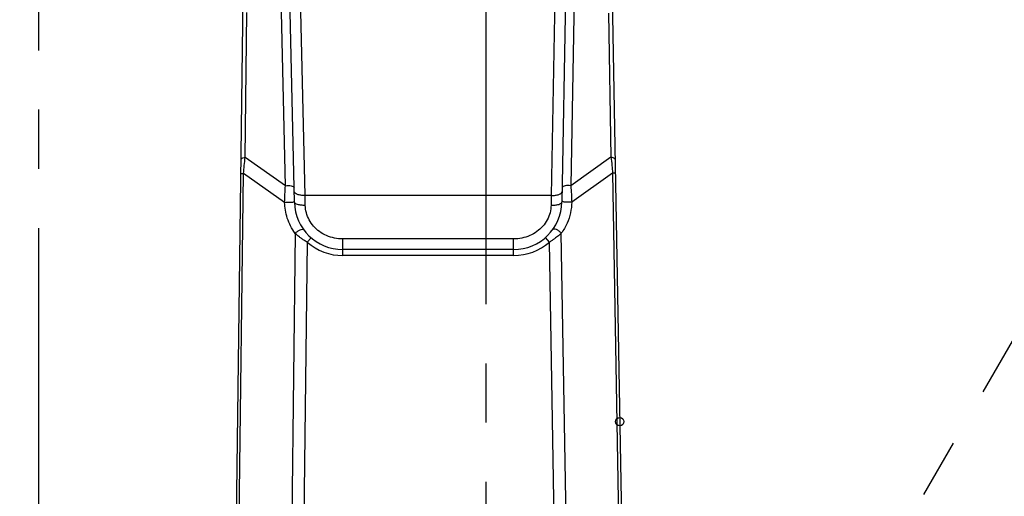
# Model space of a CAD drawing. Header units: millimetres. Extents: x 0 to 1189, y 0 to 841.
# Tile 73 of 88: x 581 to 662, y 598 to 637. Entities that reach past the tile are written whole.
import ezdxf

# ---------------------------------------------------------------- set-up
doc = ezdxf.new("R2010")
doc.units = ezdxf.units.MM
doc.header["$LTSCALE"] = 65.395
doc.linetypes.add('CENTER', pattern=[0.6, 0.375, -0.075, 0.075, -0.075])
doc.layers.get('0').update_dxf_attribs({"linetype": 'CONTINUOUS'})
doc.layers.add('02___PRT_ALL_AXES', color=7, linetype='CONTINUOUS')
doc.layers.add('DEFAULT_1', color=7, linetype='CENTER')
doc.styles.get("Standard").update_dxf_attribs({"font": 'txt', "width": 0.7})
doc.dimstyles.new('DIMSTYLE_1', dxfattribs={"dimtxt": 3.5, "dimasz": 3, "dimexe": 0.18, "dimexo": 0.0625, "dimgap": 0.09, "dimtad": 0, "dimtih": 1, "dimtoh": 1, "dimlfac": 5, "dimdsep": 46, "dimtxsty": 'Standard', "dimblk": '_FILLED', "dimblk1": '_FILLED', "dimblk2": '_FILLED', "dimcen": 0.09, "dimclrt": 5, "dimadec": 0, "dimazin": 0, "dimtp": 0.01, "dimtm": 0.01, "dimtfac": 1, "dimtofl": 0, "dimtmove": 0, "dimatfit": 3, "dimldrblk": '_FILLED', "dimfxl": 1, "dimtolj": 1, "dimarcsym": 0})
doc.dimstyles.new('DIMSTYLE_5', dxfattribs={"dimtxt": 3.5, "dimasz": 3, "dimexe": 0.18, "dimexo": 0.0625, "dimgap": 0.09, "dimtad": 1, "dimlfac": 5, "dimdsep": 46, "dimtxsty": 'Standard', "dimblk": '_FILLED', "dimblk1": '_FILLED', "dimblk2": '_FILLED', "dimcen": 0.09, "dimclrt": 5, "dimadec": 0, "dimazin": 0, "dimtp": 0.01, "dimtm": 0.01, "dimtfac": 1, "dimtofl": 0, "dimtmove": 0, "dimatfit": 3, "dimldrblk": '_FILLED', "dimfxl": 1, "dimtolj": 1, "dimarcsym": 0})

# ---------------------------------------------------------------- blocks, each defined once
blk = doc.blocks.new('*D6')
at = {"color": 2, "linetype": 'Continuous'}
blk.add_line((697.285, 612.372), (697.285, 305.763), dxfattribs=at)
blk = doc.blocks.new('_FILLED')
at = {"color": 0, "linetype": 'ByBlock'}
blk.add_solid([(0, 0), (-1, 0.117), (-1, -0.117)], dxfattribs=at)
blk = doc.blocks.new('*D15')
at = {"color": 2, "linetype": 'Continuous'}
for p, q in [((813.541, 710.934), (386.998, 710.934)), ((388.998, 710.934), (388.998, 575.684)), ((388.998, 440.434), (388.998, 575.684)), ((553.498, 440.434), (386.998, 440.434))]:
    blk.add_line(p, q, dxfattribs=at)
at = {"color": 2, "linetype": 'Continuous', "xscale": 3, "yscale": 3, "zscale": 3}
for p, rotation in [((388.998, 710.934), 90), ((388.998, 440.434), 270)]:
    blk.add_blockref('_FILLED', p, dxfattribs=dict(at, rotation=rotation))
blk = doc.blocks.new('*D22')
at = {"color": 2, "linetype": 'Continuous'}
for p, q in [((609.122, 681.134), (427.964, 681.134)), ((429.964, 681.134), (429.964, 608.134)), ((429.964, 535.134), (429.964, 608.134)), ((619.322, 535.134), (427.964, 535.134))]:
    blk.add_line(p, q, dxfattribs=at)
at = {"color": 2, "linetype": 'Continuous', "xscale": 3, "yscale": 3, "zscale": 3}
for p, rotation in [((429.964, 681.134), 90), ((429.964, 535.134), 270)]:
    blk.add_blockref('_FILLED', p, dxfattribs=dict(at, rotation=rotation))

msp = doc.modelspace()

# ---------------------------------------------------------------- linework, layer by layer
at = {"color": 7, "linetype": 'Continuous'}
for p, q in [((603.6661, 622.0444), (603.0574, 649.1423)), ((598.1239, 535.4003), (599.4648, 643.1257)), ((626.1193, 639.9904), (625.8064, 622.0644)), ((629.9681, 639.3369), (630.9338, 584.0098)), ((621.807, 618.1345), (607.6651, 618.1345))]:
    msp.add_line(p, q, dxfattribs=at)
at = {"color": 9, "linetype": 'Continuous'}
for p, q in [((602.924, 623.4082), (602.5498, 640.0648)), ((626.8319, 640.06), (626.5413, 623.4122)), ((604.5459, 622.6004), (604.1618, 639.699)), ((625.2203, 639.699), (624.9218, 622.6004)), ((599.5878, 625.7594), (599.7371, 637.7468)), ((629.6572, 637.7115), (629.8655, 625.7796)), ((602.924, 623.4082), (599.5878, 625.7594)), ((629.8655, 625.7796), (626.5413, 623.4122)), ((598.4985, 547.4008), (599.4573, 624.4308)), ((599.2321, 624.4336), (599.4573, 624.4308)), ((602.8539, 622.037), (599.4573, 624.4308)), ((630.0027, 624.4516), (626.6182, 622.0413)), ((630.2278, 624.4555), (630.0027, 624.4516)), ((630.0027, 624.4516), (630.7087, 584.0059)), ((624.9218, 622.6004), (604.5459, 622.6004)), ((604.5659, 621.7865), (604.5459, 622.6004)), ((624.9218, 622.6004), (624.9065, 621.8007)), ((603.7324, 619.4657), (603.06, 565.4441)), ((626.3728, 583.9302), (625.7522, 619.4843)), ((604.7226, 618.7298), (604.086, 567.569)), ((604.7228, 618.7296), (605.0497, 619.1079)), ((607.6651, 617.6345), (607.6651, 619.0063)), ((621.807, 619.0063), (607.6651, 619.0063)), ((621.807, 617.6345), (621.807, 619.0063)), ((624.7654, 618.7436), (624.4367, 619.1204)), ((625.3735, 583.9128), (624.7655, 618.7437)), ((621.807, 617.6345), (607.6651, 617.6345))]:
    msp.add_line(p, q, dxfattribs=at)
at = {"color": 2, "linetype": 'Continuous'}
msp.add_circle((630.587, 603.8816), 0.35, dxfattribs=at)
at = {"color": 7, "linetype": 'Continuous'}
for centre, start, end in [((607.6651, 622.1345), 181.29063, 270), ((621.807, 622.1345), 270, 358.996429)]:
    msp.add_arc(centre, 4, start, end, dxfattribs=at)
at = {"color": 9, "linetype": 'Continuous'}
for centre, start, end in [((607.6651, 622.1345), 229.164581, 270), ((621.807, 622.1345), 270, 311.105025)]:
    msp.add_arc(centre, 4.5, start, end, dxfattribs=at)
for points, start_tangent, end_tangent in [([(599.2462, 625.5602), (599.408, 625.7118), (599.5878, 625.7594)], (0.0124463, 0.9999225), (0.9860308, 0.1665629)), ([(599.4573, 624.4308), (599.5151, 625.076), (599.5878, 625.7594)], (0.0802636, 0.9967737), (0.1144807, 0.9934255)), ([(629.8655, 625.7796), (629.9417, 625.0965)], (0.1194535, -0.9928398), (0.1024576, -0.9947374)), ([(630.2082, 625.5821), (630.0456, 625.7329), (629.8655, 625.7796)], (-0.0174524, 0.9998477), (-0.9868506, 0.1616352)), ([(629.9417, 625.0965), (630.0027, 624.4516)], (0.1024576, -0.9947374), (0.0852484, -0.9963597)), ([(602.924, 623.4082), (603.1675, 623.4316), (603.4041, 623.4067), (603.6391, 623.2472)], (0.9795374, 0.2012621), (0.0224581, -0.9997478)), ([(626.5413, 623.4121), (626.2977, 623.4343), (626.0613, 623.4082), (625.8271, 623.2475)], (-0.980528, 0.1963793), (-0.0174524, -0.9998477)), ([(602.8539, 622.037), (602.8834, 622.7039), (602.924, 623.4082)], (0.0371871, 0.9993083), (0.064215, 0.9979361)), ([(604.5459, 622.6004), (604.2034, 622.6203), (603.9125, 622.6902), (603.7169, 622.7995), (603.6462, 622.9318)], (-0.9998189, -0.0190307), (-0.0224581, 0.9997478)), ([(624.9218, 622.6004), (625.2647, 622.6218), (625.5559, 622.6931), (625.7514, 622.8035), (625.8216, 622.9363)], (0.9998906, -0.0147886), (0.0174524, 0.9998477)), ([(626.5413, 623.4122), (626.5854, 622.708), (626.6183, 622.0413)], (0.0692107, -0.9976021), (0.0421905, -0.9991096)), ([(602.8539, 622.0369), (603.0543, 622.0442), (603.2768, 622.0493), (603.4775, 622.0512), (603.6661, 622.0446)], (0.9989795, 0.0451669), (0.0245264, -0.9996992)), ([(603.7324, 619.4657), (603.3498, 620.0826), (603.0795, 620.7279), (602.9164, 621.3842), (602.8539, 622.037)], (-0.593911, 0.8045307), (-0.0224305, 0.9997484)), ([(604.5659, 621.7865), (604.223, 621.8005), (603.9318, 621.8544), (603.7364, 621.9401), (603.6661, 622.0446)], (-0.9997937, -0.02031), (-0.0224567, 0.9997478)), ([(607.6651, 619.0063), (606.9823, 619.0761), (606.33, 619.2836), (605.7456, 619.6171), (605.2575, 620.0587), (604.8888, 620.5851), (604.6549, 621.1707), (604.5659, 621.7865)], (-1, 0.000163), (-0.0245359, 0.9996989)), ([(624.9065, 621.8007), (624.8203, 621.1824), (624.5882, 620.5941), (624.2201, 620.065), (623.7317, 619.6209), (623.1461, 619.2853), (622.492, 619.0766), (621.807, 619.0063)], (-0.0190812, -0.9998179), (-1, -0.000165)), ([(624.9065, 621.8007), (625.2498, 621.8164), (625.5411, 621.8721), (625.7364, 621.9592), (625.8063, 622.0647)], (0.9998758, -0.0157597), (0.0172724, 0.9998508)), ([(626.6182, 622.0413), (626.5144, 621.1739), (626.2312, 620.3118), (625.7522, 619.4843)], (-0.0218168, -0.999762), (-0.590126, -0.8073112)), ([(626.6182, 622.0412), (626.4179, 622.0524), (626.1954, 622.0607), (625.9948, 622.0653), (625.8063, 622.0647)], (-0.9975386, 0.0701194), (-0.004514, -0.9999898)), ([(603.7324, 619.4657), (603.9163, 619.6374), (604.1345, 619.7621), (604.3287, 619.8065), (604.447, 619.7588)], (0.6365938, 0.7711993), (0.5938449, -0.8045795)), ([(604.7226, 618.7298), (604.4477, 618.9031), (604.2186, 619.0638), (604.0264, 619.2117), (603.8661, 619.3455), (603.7324, 619.4657)], (-0.8590118, 0.5119558), (-0.7320959, 0.6812016)), ([(625.7522, 619.4843), (625.6417, 619.3835), (625.5141, 619.2738), (625.3663, 619.1549), (625.1947, 619.0265), (624.9968, 618.8898), (624.7655, 618.7437)], (-0.7289549, -0.6845618), (-0.856554, -0.5160575)), ([(625.7522, 619.4843), (625.5675, 619.6551), (625.3487, 619.7787), (625.1543, 619.8222), (625.0362, 619.7739)], (-0.6402361, 0.7681782), (-0.5901368, -0.8073032))]:
    msp.add_spline(points, degree=3, dxfattribs=dict(at, start_tangent=start_tangent, end_tangent=end_tangent))
at = {"layer": '02___PRT_ALL_AXES', "color": 7, "linetype": 'CENTER'}
msp.add_line((582.5223, 438.4345), (582.5223, 673.0713), dxfattribs=at)
at = {"layer": 'DEFAULT_1', "color": 2, "linetype": 'CENTER'}
for p, q in [((619.5223, 535.1345), (619.5223, 681.1345)), ((692.5223, 661.5742), (619.5223, 535.1345))]:
    msp.add_line(p, q, dxfattribs=at)

# ---------------------------------------------------------------- dimensions: what is measured, and where the dimension line sits
at = {"color": 2, "linetype": 'Continuous'}
for base, p1, p2, angle, picture, middle in [((388.9982, 440.4345), (813.5406, 710.9345), (553.4976, 440.4345), 270, '*D15', (388.1232, 568.3345)), ((429.9643, 681.1345), (619.3223, 535.1345), (609.1223, 681.1345), 90, '*D22', (429.0893, 604.4595))]:
    dim = msp.add_linear_dim(base=base, p1=p1, p2=p2, angle=angle, dimstyle='DIMSTYLE_5', dxfattribs=at)
    dim.commit()
    dim.dimension.update_dxf_attribs({"geometry": picture, "text_midpoint": middle, "dimtype": 160})
dim = msp.add_ordinate_dim(feature_location=(697.2847, 612.3721), offset=(0, -306.609), dtype=1, origin=(582.5223, 612.5721), dimstyle='DIMSTYLE_1', dxfattribs=at)
dim.commit()
dim.dimension.update_dxf_attribs({"geometry": '*D6', "text_midpoint": (696.4097, 289.3131)})

doc.saveas('drawing.dxf')
